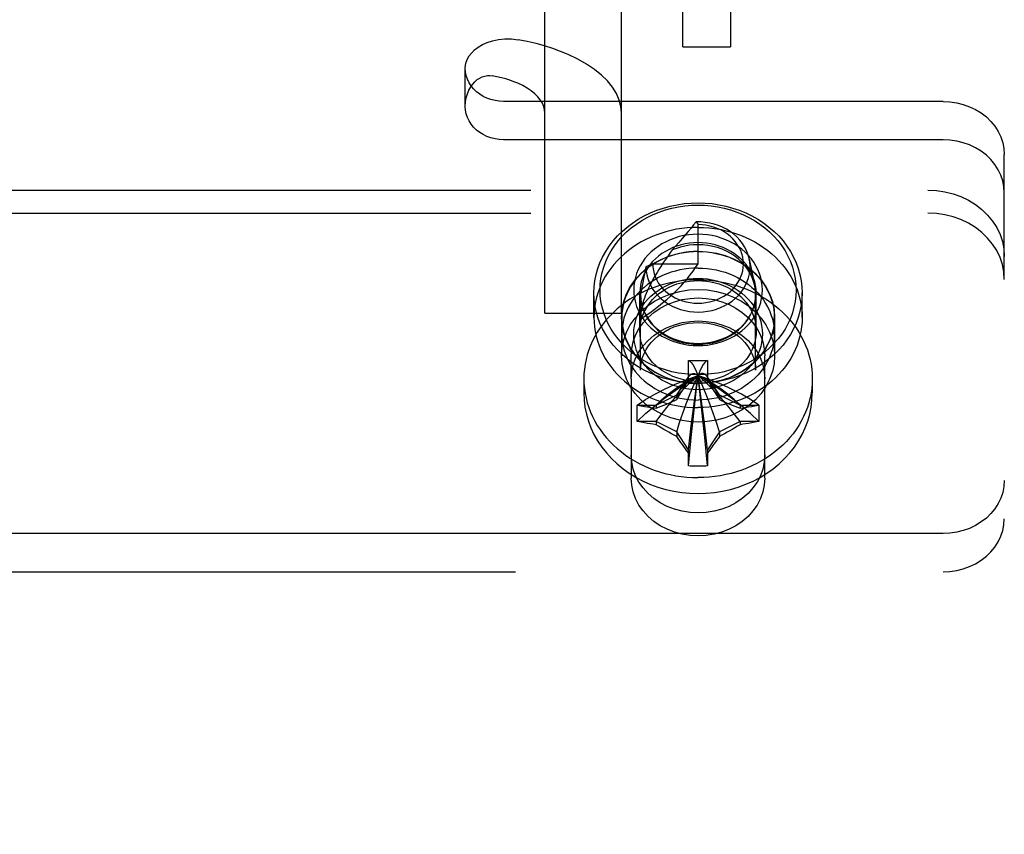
# Model space of a CAD drawing. Header units: inches. Extents: x 0 to 291, y 0 to 188.
# Tile 50 of 113: x 116.06 to 117.66, y 136.25 to 137.58. Entities that reach past the tile are written whole.
import ezdxf

# ---------------------------------------------------------------- set-up
doc = ezdxf.new("R2010")
doc.units = ezdxf.units.IN
doc.header["$LTSCALE"] = 16.018896
doc.header["$MEASUREMENT"] = 0
doc.linetypes.add('HIDDEN', pattern=[0.2, 0.1, -0.1])
doc.layers.add('02___PRT_ALL_AXES', color=7, linetype='CONTINUOUS')
doc.layers.add('DEFAULT_2', color=8, linetype='HIDDEN')

msp = doc.modelspace()

# ---------------------------------------------------------------- linework, layer by layer
at = {"layer": '02___PRT_ALL_AXES', "color": 8, "linetype": 'HIDDEN'}
for p, q in [((116.9937, 137.0928), (116.9937, 137.1328)), ((117.3337, 137.0928), (117.3337, 137.1328)), ((117.0387, 137.0928), (117.0387, 137.0303)), ((117.0392, 137.0658), (117.0392, 137.0928)), ((117.2882, 137.0658), (117.2882, 137.0928)), ((117.2887, 137.0928), (117.2887, 137.0303)), ((117.0547, 136.9928), (117.0547, 137.0303)), ((117.2727, 136.9928), (117.2727, 137.0303)), ((117.0547, 136.9928), (117.0547, 136.8304)), ((117.2727, 136.8304), (117.2727, 136.9928))]:
    msp.add_line(p, q, dxfattribs=at)
for points in [[(117.1637, 137.24), (117.1548, 137.2398), (117.1459, 137.2392), (117.1371, 137.2382), (117.1284, 137.2368), (117.1197, 137.235), (117.1112, 137.2328), (117.1028, 137.2302), (117.0946, 137.2273), (117.0865, 137.2239), (117.0787, 137.2203), (117.0711, 137.2162), (117.0638, 137.2119), (117.0567, 137.2072), (117.05, 137.2022), (117.0435, 137.1969), (117.0374, 137.1913), (117.0316, 137.1854), (117.0262, 137.1793), (117.0211, 137.173), (117.0165, 137.1664), (117.0122, 137.1596), (117.0084, 137.1526), (117.005, 137.1455), (117.002, 137.1383), (116.9995, 137.1309), (116.9974, 137.1234), (116.9958, 137.1158), (116.9946, 137.1082), (116.9939, 137.1005), (116.9937, 137.0928)], [(117.1637, 137.24), (117.1726, 137.2398), (117.1815, 137.2392), (117.1903, 137.2382), (117.1991, 137.2368), (117.2077, 137.235), (117.2162, 137.2328), (117.2246, 137.2302), (117.2329, 137.2273), (117.2409, 137.2239), (117.2487, 137.2203), (117.2563, 137.2162), (117.2636, 137.2119), (117.2707, 137.2072), (117.2775, 137.2022), (117.2839, 137.1969), (117.29, 137.1913), (117.2958, 137.1854), (117.3012, 137.1793), (117.3063, 137.173), (117.3109, 137.1664), (117.3152, 137.1596), (117.319, 137.1526), (117.3224, 137.1455), (117.3254, 137.1383), (117.3279, 137.1309), (117.33, 137.1234), (117.3316, 137.1158), (117.3328, 137.1082), (117.3335, 137.1005), (117.3337, 137.0928)], [(117.0387, 137.0928), (117.0396, 137.1059), (117.0423, 137.1187), (117.0468, 137.1312), (117.053, 137.1431), (117.0608, 137.1543), (117.0701, 137.1646), (117.0808, 137.1738), (117.0927, 137.1819), (117.1056, 137.1886), (117.1194, 137.194), (117.1338, 137.1979), (117.1486, 137.2002), (117.1637, 137.201), (117.1788, 137.2002), (117.1936, 137.1979), (117.208, 137.194), (117.2218, 137.1886), (117.2347, 137.1819), (117.2466, 137.1738), (117.2573, 137.1646), (117.2666, 137.1543), (117.2744, 137.1431), (117.2806, 137.1312), (117.2851, 137.1187), (117.2878, 137.1059), (117.2887, 137.0928)], [(117.1637, 137.2006), (117.1562, 137.2004), (117.1487, 137.1998), (117.1413, 137.1988), (117.1339, 137.1975), (117.1267, 137.1957), (117.1196, 137.1936), (117.1126, 137.1911), (117.1059, 137.1882), (117.0993, 137.185), (117.093, 137.1815), (117.0869, 137.1776), (117.0812, 137.1735), (117.0757, 137.169), (117.0705, 137.1643), (117.0657, 137.1593), (117.0612, 137.154), (117.0572, 137.1485), (117.0535, 137.1429), (117.0502, 137.137), (117.0473, 137.131), (117.0448, 137.1248), (117.0428, 137.1186), (117.0412, 137.1122), (117.0401, 137.1058), (117.0394, 137.0993), (117.0392, 137.0928)], [(117.1637, 137.2006), (117.1712, 137.2004), (117.1787, 137.1998), (117.1862, 137.1988), (117.1935, 137.1975), (117.2007, 137.1957), (117.2079, 137.1936), (117.2148, 137.1911), (117.2216, 137.1882), (117.2281, 137.185), (117.2344, 137.1815), (117.2405, 137.1776), (117.2463, 137.1735), (117.2517, 137.169), (117.2569, 137.1643), (117.2617, 137.1593), (117.2662, 137.154), (117.2703, 137.1485), (117.2739, 137.1429), (117.2772, 137.137), (117.2801, 137.131), (117.2826, 137.1248), (117.2846, 137.1186), (117.2862, 137.1122), (117.2873, 137.1058), (117.288, 137.0993), (117.2882, 137.0928)], [(117.1637, 137.1736), (117.1562, 137.1734), (117.1487, 137.1728), (117.1413, 137.1718), (117.1339, 137.1705), (117.1267, 137.1687), (117.1196, 137.1666), (117.1126, 137.1641), (117.1059, 137.1612), (117.0993, 137.158), (117.093, 137.1545), (117.0869, 137.1506), (117.0812, 137.1465), (117.0757, 137.142), (117.0705, 137.1373), (117.0657, 137.1323), (117.0612, 137.127), (117.0572, 137.1215), (117.0535, 137.1159), (117.0502, 137.11), (117.0473, 137.104), (117.0448, 137.0978), (117.0428, 137.0916), (117.0412, 137.0852), (117.0401, 137.0788), (117.0394, 137.0723), (117.0392, 137.0658)], [(117.1637, 137.1736), (117.1712, 137.1734), (117.1787, 137.1728), (117.1862, 137.1718), (117.1935, 137.1705), (117.2007, 137.1687), (117.2079, 137.1666), (117.2148, 137.1641), (117.2216, 137.1612), (117.2281, 137.158), (117.2344, 137.1545), (117.2405, 137.1506), (117.2463, 137.1465), (117.2517, 137.142), (117.2569, 137.1373), (117.2617, 137.1323), (117.2662, 137.127), (117.2703, 137.1215), (117.2739, 137.1159), (117.2772, 137.11), (117.2801, 137.104), (117.2826, 137.0978), (117.2846, 137.0916), (117.2862, 137.0852), (117.2873, 137.0788), (117.288, 137.0723), (117.2882, 137.0658)], [(117.0387, 137.0303), (117.0396, 137.0434), (117.0423, 137.0562), (117.0468, 137.0687), (117.053, 137.0806), (117.0608, 137.0918), (117.0701, 137.1021), (117.0808, 137.1113), (117.0927, 137.1194), (117.1056, 137.1261), (117.1194, 137.1315), (117.1338, 137.1354), (117.1486, 137.1377), (117.1637, 137.1385), (117.1788, 137.1377), (117.1936, 137.1354), (117.208, 137.1315), (117.2218, 137.1261), (117.2347, 137.1194), (117.2466, 137.1113), (117.2573, 137.1021), (117.2666, 137.0918), (117.2744, 137.0806), (117.2806, 137.0687), (117.2851, 137.0562), (117.2878, 137.0434), (117.2887, 137.0303)], [(117.0547, 137.0303), (117.0555, 137.0417), (117.0579, 137.0529), (117.0618, 137.0637), (117.0672, 137.0741), (117.074, 137.0839), (117.0821, 137.0929), (117.0914, 137.1009), (117.1018, 137.108), (117.1131, 137.1138), (117.1251, 137.1185), (117.1376, 137.1219), (117.1506, 137.124), (117.1637, 137.1247), (117.1768, 137.124), (117.1898, 137.1219), (117.2024, 137.1185), (117.2144, 137.1138), (117.2256, 137.108), (117.236, 137.1009), (117.2453, 137.0929), (117.2534, 137.0839), (117.2602, 137.0741), (117.2656, 137.0637), (117.2695, 137.0529), (117.2719, 137.0417), (117.2727, 137.0303)], [(116.9937, 137.0928), (116.9939, 137.0851), (116.9946, 137.0774), (116.9958, 137.0697), (116.9974, 137.0622), (116.9995, 137.0547), (117.002, 137.0473), (117.005, 137.04), (117.0084, 137.0329), (117.0122, 137.0259), (117.0165, 137.0192), (117.0211, 137.0126), (117.0262, 137.0062), (117.0316, 137.0001), (117.0374, 136.9943), (117.0435, 136.9887), (117.05, 136.9834), (117.0567, 136.9784), (117.0638, 136.9737), (117.0711, 136.9693), (117.0787, 136.9653), (117.0865, 136.9616), (117.0946, 136.9583), (117.1028, 136.9553), (117.1112, 136.9527), (117.1197, 136.9506), (117.1284, 136.9488), (117.1371, 136.9474), (117.1459, 136.9464), (117.1548, 136.9457), (117.1637, 136.9455)], [(117.2887, 137.0928), (117.2878, 137.0796), (117.2851, 137.0669), (117.2806, 137.0544), (117.2744, 137.0425), (117.2666, 137.0313), (117.2573, 137.021), (117.2466, 137.0117), (117.2347, 137.0037), (117.2218, 136.9969), (117.208, 136.9915), (117.1936, 136.9877), (117.1788, 136.9853), (117.1637, 136.9845), (117.1486, 136.9853), (117.1338, 136.9877), (117.1194, 136.9915), (117.1056, 136.9969), (117.0927, 137.0037), (117.0808, 137.0117), (117.0701, 137.021), (117.0608, 137.0313), (117.053, 137.0425), (117.0468, 137.0544), (117.0423, 137.0669), (117.0396, 137.0796), (117.0387, 137.0928)], [(117.0392, 137.0928), (117.0394, 137.0863), (117.0401, 137.0798), (117.0412, 137.0733), (117.0428, 137.067), (117.0448, 137.0607), (117.0473, 137.0545), (117.0502, 137.0485), (117.0535, 137.0427), (117.0572, 137.037), (117.0612, 137.0315), (117.0657, 137.0263), (117.0705, 137.0213), (117.0757, 137.0165), (117.0812, 137.0121), (117.0869, 137.0079), (117.093, 137.004), (117.0993, 137.0005), (117.1059, 136.9973), (117.1126, 136.9944), (117.1196, 136.992), (117.1267, 136.9898), (117.1339, 136.9881), (117.1413, 136.9867), (117.1487, 136.9857), (117.1562, 136.9851), (117.1637, 136.9849)], [(117.2882, 137.0928), (117.288, 137.0863), (117.2873, 137.0798), (117.2862, 137.0733), (117.2846, 137.067), (117.2826, 137.0607), (117.2801, 137.0545), (117.2772, 137.0485), (117.2739, 137.0427), (117.2703, 137.037), (117.2662, 137.0315), (117.2617, 137.0263), (117.2569, 137.0213), (117.2517, 137.0165), (117.2463, 137.0121), (117.2405, 137.0079), (117.2344, 137.004), (117.2281, 137.0005), (117.2216, 136.9973), (117.2148, 136.9944), (117.2079, 136.992), (117.2007, 136.9898), (117.1935, 136.9881), (117.1862, 136.9867), (117.1787, 136.9857), (117.1712, 136.9851), (117.1637, 136.9849)], [(117.3337, 137.0928), (117.3335, 137.0851), (117.3328, 137.0774), (117.3316, 137.0697), (117.33, 137.0622), (117.3279, 137.0547), (117.3254, 137.0473), (117.3224, 137.04), (117.319, 137.0329), (117.3152, 137.0259), (117.3109, 137.0192), (117.3063, 137.0126), (117.3012, 137.0062), (117.2958, 137.0001), (117.29, 136.9943), (117.2839, 136.9887), (117.2775, 136.9834), (117.2707, 136.9784), (117.2636, 136.9737), (117.2563, 136.9693), (117.2487, 136.9653), (117.2409, 136.9616), (117.2329, 136.9583), (117.2246, 136.9553), (117.2162, 136.9527), (117.2077, 136.9506), (117.1991, 136.9488), (117.1903, 136.9474), (117.1815, 136.9464), (117.1726, 136.9457), (117.1637, 136.9455)], [(117.0547, 136.9928), (117.0555, 137.0042), (117.0579, 137.0154), (117.0618, 137.0262), (117.0672, 137.0366), (117.074, 137.0464), (117.0821, 137.0554), (117.0914, 137.0634), (117.1018, 137.0705), (117.1131, 137.0763), (117.1251, 137.081), (117.1376, 137.0844), (117.1506, 137.0865), (117.1637, 137.0872), (117.1768, 137.0865), (117.1898, 137.0844), (117.2024, 137.081), (117.2144, 137.0763), (117.2256, 137.0705), (117.236, 137.0634), (117.2453, 137.0554), (117.2534, 137.0464), (117.2602, 137.0366), (117.2656, 137.0262), (117.2695, 137.0154), (117.2719, 137.0042), (117.2727, 136.9928)], [(117.0392, 137.0658), (117.0394, 137.0593), (117.0401, 137.0528), (117.0412, 137.0463), (117.0428, 137.04), (117.0448, 137.0337), (117.0473, 137.0275), (117.0502, 137.0215), (117.0535, 137.0157), (117.0572, 137.01), (117.0612, 137.0045), (117.0657, 136.9993), (117.0705, 136.9943), (117.0757, 136.9895), (117.0812, 136.9851), (117.0869, 136.9809), (117.093, 136.977), (117.0993, 136.9735), (117.1059, 136.9703), (117.1126, 136.9674), (117.1196, 136.965), (117.1267, 136.9628), (117.1339, 136.9611), (117.1413, 136.9597), (117.1487, 136.9587), (117.1562, 136.9581), (117.1637, 136.9579)], [(117.2882, 137.0658), (117.288, 137.0593), (117.2873, 137.0528), (117.2862, 137.0463), (117.2846, 137.04), (117.2826, 137.0337), (117.2801, 137.0275), (117.2772, 137.0215), (117.2739, 137.0157), (117.2703, 137.01), (117.2662, 137.0045), (117.2617, 136.9993), (117.2569, 136.9943), (117.2517, 136.9895), (117.2463, 136.9851), (117.2405, 136.9809), (117.2344, 136.977), (117.2281, 136.9735), (117.2216, 136.9703), (117.2148, 136.9674), (117.2079, 136.965), (117.2007, 136.9628), (117.1935, 136.9611), (117.1862, 136.9597), (117.1787, 136.9587), (117.1712, 136.9581), (117.1637, 136.9579)], [(117.2887, 137.0303), (117.2878, 137.0171), (117.2851, 137.0044), (117.2806, 136.9919), (117.2744, 136.98), (117.2666, 136.9688), (117.2573, 136.9585), (117.2466, 136.9492), (117.2347, 136.9412), (117.2218, 136.9344), (117.208, 136.929), (117.1936, 136.9252), (117.1788, 136.9228), (117.1637, 136.922), (117.1486, 136.9228), (117.1338, 136.9252), (117.1194, 136.929), (117.1056, 136.9344), (117.0927, 136.9412), (117.0808, 136.9492), (117.0701, 136.9585), (117.0608, 136.9688), (117.053, 136.98), (117.0468, 136.9919), (117.0423, 137.0044), (117.0396, 137.0171), (117.0387, 137.0303)], [(117.2727, 136.8679), (117.2719, 136.8564), (117.2695, 136.8453), (117.2656, 136.8344), (117.2602, 136.824), (117.2534, 136.8143), (117.2453, 136.8053), (117.236, 136.7972), (117.2256, 136.7902), (117.2144, 136.7843), (117.2024, 136.7796), (117.1898, 136.7762), (117.1768, 136.7742), (117.1637, 136.7735), (117.1506, 136.7742), (117.1376, 136.7762), (117.1251, 136.7796), (117.1131, 136.7843), (117.1018, 136.7902), (117.0914, 136.7972), (117.0821, 136.8053), (117.074, 136.8143), (117.0672, 136.824), (117.0618, 136.8344), (117.0579, 136.8453), (117.0555, 136.8564), (117.0547, 136.8679)], [(117.2727, 136.8304), (117.2719, 136.8189), (117.2695, 136.8078), (117.2656, 136.7969), (117.2602, 136.7865), (117.2534, 136.7768), (117.2453, 136.7678), (117.236, 136.7597), (117.2256, 136.7527), (117.2144, 136.7468), (117.2024, 136.7421), (117.1898, 136.7387), (117.1768, 136.7367), (117.1637, 136.736), (117.1506, 136.7367), (117.1376, 136.7387), (117.1251, 136.7421), (117.1131, 136.7468), (117.1018, 136.7527), (117.0914, 136.7597), (117.0821, 136.7678), (117.074, 136.7768), (117.0672, 136.7865), (117.0618, 136.7969), (117.0579, 136.8078), (117.0555, 136.8189), (117.0547, 136.8304)]]:
    msp.add_lwpolyline(points, dxfattribs=at)
at = {"layer": 'DEFAULT_2', "color": 8, "linetype": 'HIDDEN'}
for p, q in [((117.1387, 137.5348), (117.1387, 138.6268)), ((117.2167, 138.6268), (117.2167, 137.5348)), ((116.9137, 137.0997), (116.9137, 138.4158)), ((117.0387, 137.0997), (117.0387, 138.4158)), ((117.1387, 137.5348), (117.2167, 137.5348)), ((116.7837, 137.4373), (116.7837, 137.4998)), ((117.5637, 137.4457), (116.8462, 137.4457)), ((117.5637, 137.3832), (116.8462, 137.3832)), ((117.6637, 137.1551), (117.6637, 137.3591)), ((115.2887, 137.3009), (117.5387, 137.3009)), ((115.2887, 137.2634), (117.5387, 137.2634)), ((117.1605, 137.2488), (117.1637, 137.2444)), ((117.1637, 137.1803), (117.1637, 137.2444)), ((117.2474, 137.188), (117.2563, 137.1444)), ((117.0787, 137.1753), (117.0697, 137.1303)), ((117.0897, 137.1803), (117.0787, 137.1753)), ((117.0897, 137.1803), (117.1637, 137.1803)), ((117.6637, 134.578), (117.6637, 137.1551)), ((117.0687, 137.0708), (117.0687, 137.1328)), ((117.0697, 137.0069), (117.0697, 137.1303)), ((117.2577, 137.0069), (117.2577, 137.1303)), ((117.2587, 137.0708), (117.2587, 137.1328)), ((116.9137, 137.0997), (117.0387, 137.0997)), ((117.1482, 137.0212), (117.1482, 137.0223)), ((117.1482, 137.0223), (117.1792, 137.0223)), ((117.1482, 136.9904), (117.1482, 137.0212)), ((117.1792, 137.0223), (117.1792, 137.0212)), ((117.1792, 137.0212), (117.1792, 136.9904)), ((116.9772, 136.9928), (116.9772, 136.9695)), ((117.1288, 136.9663), (117.1487, 136.9962)), ((117.1482, 136.9954), (117.1487, 136.9962)), ((117.1613, 136.9969), (117.1637, 136.9981)), ((117.1625, 136.9975), (117.1637, 136.9981)), ((117.1661, 136.9969), (117.1637, 136.9981)), ((117.1986, 136.9663), (117.1787, 136.9962)), ((117.1792, 136.9954), (117.1787, 136.9962)), ((117.3502, 136.9928), (117.3502, 136.9695)), ((117.0952, 136.9495), (117.1288, 136.9663)), ((117.1288, 136.9663), (117.13, 136.9681)), ((117.1288, 136.9663), (117.1288, 136.9588)), ((117.1986, 136.9663), (117.1974, 136.9681)), ((117.1986, 136.9663), (117.1986, 136.9588)), ((117.1986, 136.9663), (117.2322, 136.9495)), ((117.0644, 136.9497), (117.0654, 136.9495)), ((117.0654, 136.9495), (117.0952, 136.9495)), ((117.0952, 136.9495), (117.0952, 136.9445)), ((117.2322, 136.9495), (117.2322, 136.9445)), ((117.2322, 136.9495), (117.262, 136.9495)), ((117.262, 136.9495), (117.263, 136.9497)), ((117.0654, 136.9227), (117.0644, 136.9229)), ((117.0952, 136.9227), (117.0654, 136.9227)), ((117.0952, 136.9227), (117.0952, 136.9176)), ((117.1288, 136.9059), (117.0952, 136.9227)), ((117.2322, 136.9227), (117.1986, 136.9059)), ((117.2322, 136.9227), (117.2322, 136.9176)), ((117.262, 136.9227), (117.2322, 136.9227)), ((117.263, 136.9229), (117.262, 136.9227)), ((117.1288, 136.9059), (117.1288, 136.8984)), ((117.1482, 136.8768), (117.1288, 136.9059)), ((117.1986, 136.9059), (117.1792, 136.8768)), ((117.1986, 136.9059), (117.1986, 136.8984)), ((117.1482, 136.851), (117.1482, 136.8768)), ((117.1792, 136.8768), (117.1792, 136.851)), ((117.1482, 136.8503), (117.1482, 136.851)), ((117.1792, 136.851), (117.1792, 136.8503)), ((117.5637, 136.7399), (115.2637, 136.7399)), ((115.2637, 136.6774), (117.5637, 136.6774))]:
    msp.add_line(p, q, dxfattribs=at)
for points in [[(116.7837, 137.4998), (116.7841, 137.5049), (116.7853, 137.51), (116.7873, 137.5152), (116.7903, 137.5203), (116.7942, 137.5253), (116.799, 137.5301), (116.8049, 137.5345), (116.8117, 137.5386), (116.8195, 137.5421), (116.8282, 137.5449), (116.8379, 137.5469), (116.8482, 137.5479), (116.859, 137.5477), (116.8702, 137.5464)], [(116.9517, 137.5223), (116.9394, 137.5274), (116.9266, 137.532), (116.9132, 137.5363), (116.8993, 137.5401), (116.8849, 137.5434), (116.8702, 137.5464)], [(117.0387, 137.4264), (117.0378, 137.4373), (117.035, 137.448), (117.0304, 137.4586), (117.0241, 137.469), (117.0159, 137.4791), (117.0062, 137.4888), (116.9947, 137.498), (116.9818, 137.5067), (116.9675, 137.5148), (116.9517, 137.5223)], [(116.8462, 137.4457), (116.8392, 137.446), (116.8323, 137.447), (116.8256, 137.4487), (116.8191, 137.451), (116.8129, 137.454), (116.8072, 137.4575), (116.802, 137.4615), (116.7973, 137.4661), (116.7933, 137.471), (116.7899, 137.4763), (116.7872, 137.4819), (116.7853, 137.4878), (116.7841, 137.4937), (116.7837, 137.4998)], [(116.7837, 137.4373), (116.7842, 137.4448), (116.7854, 137.4518), (116.7872, 137.4582), (116.7896, 137.4641), (116.7925, 137.4693), (116.7958, 137.474), (116.7994, 137.4779), (116.8033, 137.4813), (116.8073, 137.4839), (116.8114, 137.4859), (116.8156, 137.4872), (116.8197, 137.4879), (116.8238, 137.488), (116.8278, 137.4876)], [(116.8694, 137.4753), (116.8631, 137.4779), (116.8566, 137.4803), (116.8497, 137.4824), (116.8426, 137.4844), (116.8353, 137.4861), (116.8278, 137.4876)], [(116.9137, 137.4264), (116.9132, 137.432), (116.9118, 137.4374), (116.9095, 137.4428), (116.9062, 137.4481), (116.9021, 137.4533), (116.8971, 137.4582), (116.8913, 137.4629), (116.8847, 137.4674), (116.8774, 137.4715), (116.8694, 137.4753)], [(117.5637, 137.4457), (117.575, 137.4451), (117.586, 137.4435), (117.5967, 137.4408), (117.6071, 137.4371), (117.6169, 137.4324), (117.6261, 137.4268), (117.6344, 137.4203), (117.6419, 137.4131), (117.6484, 137.4051), (117.6538, 137.3966), (117.6581, 137.3877), (117.6612, 137.3783), (117.6631, 137.3688), (117.6637, 137.3591)], [(116.8462, 137.3832), (116.8392, 137.3835), (116.8323, 137.3845), (116.8256, 137.3862), (116.8191, 137.3885), (116.8129, 137.3915), (116.8072, 137.395), (116.802, 137.399), (116.7973, 137.4036), (116.7933, 137.4085), (116.7899, 137.4138), (116.7872, 137.4194), (116.7853, 137.4253), (116.7841, 137.4312), (116.7837, 137.4373)], [(117.6637, 137.2966), (117.6631, 137.3063), (117.6612, 137.3158), (117.6581, 137.3252), (117.6538, 137.3341), (117.6484, 137.3426), (117.6419, 137.3506), (117.6344, 137.3578), (117.6261, 137.3643), (117.6169, 137.3699), (117.6071, 137.3746), (117.5967, 137.3783), (117.586, 137.381), (117.575, 137.3826), (117.5637, 137.3832)], [(117.5387, 137.3009), (117.5528, 137.3002), (117.5665, 137.2982), (117.58, 137.2948), (117.5929, 137.2902), (117.6052, 137.2843), (117.6166, 137.2773), (117.6271, 137.2692), (117.6364, 137.2601), (117.6445, 137.2502), (117.6513, 137.2396), (117.6567, 137.2284), (117.6606, 137.2167), (117.6629, 137.2048), (117.6637, 137.1926)], [(116.9937, 137.1328), (116.9941, 137.1428), (116.9953, 137.1529), (116.9973, 137.1628), (117, 137.1726), (117.0036, 137.1822), (117.0078, 137.1915), (117.0129, 137.2006), (117.0186, 137.2094), (117.025, 137.2178), (117.032, 137.2259), (117.0397, 137.2334), (117.0479, 137.2405), (117.0567, 137.2471), (117.066, 137.2532), (117.0757, 137.2587), (117.0859, 137.2637), (117.0964, 137.268), (117.1072, 137.2716), (117.1183, 137.2746), (117.1296, 137.277), (117.1409, 137.2787), (117.1523, 137.2797), (117.1637, 137.28)], [(117.1637, 136.9992), (117.153, 136.9995), (117.1423, 137.0005), (117.1316, 137.002), (117.121, 137.0042), (117.1106, 137.0071), (117.1004, 137.0105), (117.0905, 137.0146), (117.0809, 137.0192), (117.0717, 137.0244), (117.063, 137.0301), (117.0547, 137.0363), (117.047, 137.043), (117.0398, 137.0502), (117.0331, 137.0577), (117.0271, 137.0656), (117.0217, 137.0739), (117.017, 137.0824), (117.013, 137.0913), (117.0097, 137.1003), (117.0071, 137.1095), (117.0052, 137.1189), (117.0041, 137.1283), (117.0037, 137.1378), (117.0041, 137.1472), (117.0052, 137.1567), (117.0071, 137.166), (117.0097, 137.1752), (117.013, 137.1843), (117.017, 137.1931), (117.0217, 137.2016), (117.0271, 137.2099), (117.0331, 137.2178), (117.0397, 137.2254), (117.047, 137.2325), (117.0547, 137.2392), (117.063, 137.2454), (117.0717, 137.2511), (117.0809, 137.2563), (117.0905, 137.261), (117.1004, 137.265), (117.1106, 137.2685), (117.121, 137.2713), (117.1316, 137.2735), (117.1423, 137.2751), (117.153, 137.276), (117.1637, 137.2763)], [(117.1637, 137.28), (117.1751, 137.2797), (117.1865, 137.2787), (117.1979, 137.277), (117.2091, 137.2746), (117.2202, 137.2716), (117.231, 137.268), (117.2415, 137.2637), (117.2517, 137.2587), (117.2614, 137.2532), (117.2707, 137.2472), (117.2795, 137.2405), (117.2878, 137.2334), (117.2954, 137.2259), (117.3025, 137.2178), (117.3089, 137.2094), (117.3146, 137.2006), (117.3196, 137.1915), (117.3238, 137.1822), (117.3274, 137.1726), (117.3301, 137.1628), (117.3321, 137.1529), (117.3333, 137.1428), (117.3337, 137.1328)], [(117.1637, 137.2763), (117.1745, 137.276), (117.1852, 137.2751), (117.1959, 137.2735), (117.2064, 137.2713), (117.2169, 137.2685), (117.227, 137.265), (117.237, 137.261), (117.2465, 137.2563), (117.2557, 137.2511), (117.2644, 137.2454), (117.2727, 137.2392), (117.2805, 137.2325), (117.2877, 137.2254), (117.2943, 137.2178), (117.3003, 137.2099), (117.3057, 137.2017), (117.3104, 137.1931), (117.3144, 137.1843), (117.3177, 137.1752), (117.3203, 137.166), (117.3222, 137.1567), (117.3233, 137.1472), (117.3237, 137.1378), (117.3233, 137.1283), (117.3222, 137.1189), (117.3203, 137.1095), (117.3177, 137.1003), (117.3144, 137.0913), (117.3104, 137.0825), (117.3057, 137.0739), (117.3003, 137.0656), (117.2943, 137.0577), (117.2877, 137.0502), (117.2805, 137.043), (117.2727, 137.0363), (117.2644, 137.0301), (117.2557, 137.0244), (117.2465, 137.0192), (117.237, 137.0146), (117.227, 137.0105), (117.2169, 137.0071), (117.2064, 137.0042), (117.1959, 137.002), (117.1852, 137.0005), (117.1745, 136.9995), (117.1637, 136.9992)], [(117.1605, 137.2488), (117.1565, 137.2439), (117.1523, 137.2387), (117.1476, 137.2332)], [(117.2474, 137.188), (117.247, 137.1899), (117.2452, 137.1962), (117.2428, 137.2023), (117.2397, 137.2082), (117.2361, 137.2139), (117.2319, 137.2192), (117.2272, 137.2243), (117.222, 137.2289), (117.2163, 137.2331), (117.2102, 137.2369), (117.2038, 137.2402), (117.197, 137.243), (117.19, 137.2453), (117.1828, 137.247), (117.1754, 137.2482), (117.168, 137.2488), (117.1605, 137.2488)], [(117.6637, 137.1551), (117.6629, 137.1673), (117.6606, 137.1792), (117.6567, 137.1909), (117.6513, 137.2021), (117.6445, 137.2127), (117.6364, 137.2226), (117.6271, 137.2317), (117.6166, 137.2398), (117.6052, 137.2468), (117.5929, 137.2527), (117.58, 137.2573), (117.5665, 137.2607), (117.5528, 137.2627), (117.5387, 137.2634)], [(117.0897, 137.1803), (117.09, 137.1748), (117.0908, 137.1694), (117.0922, 137.164), (117.0941, 137.1586), (117.0965, 137.1535), (117.0994, 137.1485), (117.1029, 137.1438), (117.1068, 137.1393), (117.1112, 137.1352), (117.1159, 137.1314), (117.121, 137.1279), (117.1264, 137.1249), (117.1322, 137.1223), (117.1381, 137.1201), (117.1443, 137.1184), (117.1506, 137.1172), (117.157, 137.1164), (117.1634, 137.1162), (117.1699, 137.1164), (117.1763, 137.1171), (117.1826, 137.1183), (117.1888, 137.12), (117.1948, 137.1221), (117.2005, 137.1247), (117.206, 137.1277), (117.2111, 137.1311), (117.2159, 137.1348), (117.2203, 137.1389), (117.2242, 137.1434), (117.2277, 137.1481), (117.2307, 137.1531), (117.2332, 137.1582), (117.2351, 137.1635), (117.2366, 137.169), (117.2374, 137.1746), (117.2377, 137.1801), (117.2374, 137.1857), (117.2366, 137.1913), (117.2352, 137.1968), (117.2333, 137.2021), (117.2308, 137.2073), (117.2278, 137.2122), (117.2244, 137.217), (117.2205, 137.2214), (117.2161, 137.2255), (117.2113, 137.2293), (117.2062, 137.2327), (117.2008, 137.2357), (117.195, 137.2383), (117.1891, 137.2405), (117.1829, 137.2422), (117.1766, 137.2434), (117.1702, 137.2441), (117.1637, 137.2444)], [(117.1476, 137.2332), (117.1376, 137.2216), (117.1323, 137.2155), (117.127, 137.2094), (117.1217, 137.2031)], [(117.1637, 137.2287), (117.156, 137.2285), (117.1484, 137.2277), (117.1407, 137.2265), (117.1331, 137.2248), (117.1257, 137.2225), (117.1184, 137.2198), (117.1114, 137.2166), (117.1047, 137.213), (117.0984, 137.2089), (117.0924, 137.2045), (117.0868, 137.1997), (117.0817, 137.1946), (117.077, 137.1891), (117.0728, 137.1833), (117.0692, 137.1773), (117.066, 137.1711), (117.0634, 137.1646), (117.0614, 137.158), (117.0599, 137.1513), (117.059, 137.1446), (117.0587, 137.1378), (117.059, 137.131), (117.0599, 137.1242), (117.0614, 137.1175), (117.0634, 137.1109), (117.066, 137.1045), (117.0692, 137.0982), (117.0728, 137.0922), (117.077, 137.0864), (117.0817, 137.081), (117.0868, 137.0758), (117.0924, 137.071), (117.0984, 137.0666), (117.1047, 137.0625), (117.1114, 137.0589), (117.1184, 137.0557), (117.1257, 137.053), (117.1332, 137.0508), (117.1407, 137.049), (117.1484, 137.0478), (117.156, 137.0471), (117.1637, 137.0468)], [(117.1637, 137.0468), (117.1714, 137.0471), (117.179, 137.0478), (117.1867, 137.049), (117.1943, 137.0508), (117.2017, 137.053), (117.209, 137.0557), (117.216, 137.0589), (117.2227, 137.0625), (117.2291, 137.0666), (117.235, 137.071), (117.2406, 137.0758), (117.2457, 137.081), (117.2504, 137.0864), (117.2546, 137.0922), (117.2583, 137.0982), (117.2614, 137.1045), (117.264, 137.1109), (117.2661, 137.1175), (117.2675, 137.1242), (117.2684, 137.131), (117.2687, 137.1378), (117.2684, 137.1446), (117.2675, 137.1513), (117.2661, 137.158), (117.264, 137.1646), (117.2614, 137.1711), (117.2583, 137.1773), (117.2546, 137.1833), (117.2504, 137.1891), (117.2457, 137.1946), (117.2406, 137.1997), (117.235, 137.2045), (117.229, 137.209), (117.2227, 137.213), (117.216, 137.2166), (117.209, 137.2198), (117.2017, 137.2225), (117.1943, 137.2248), (117.1867, 137.2265), (117.179, 137.2277), (117.1714, 137.2285), (117.1637, 137.2287)], [(117.1637, 137.215), (117.1568, 137.2148), (117.1498, 137.2142), (117.1429, 137.213), (117.1361, 137.2115), (117.1293, 137.2095), (117.1227, 137.207), (117.1164, 137.2041), (117.1103, 137.2008), (117.1046, 137.1972), (117.0992, 137.1932), (117.0942, 137.1888), (117.0895, 137.1842), (117.0853, 137.1792), (117.0815, 137.174), (117.0782, 137.1685), (117.0753, 137.1629), (117.0729, 137.1571), (117.0711, 137.1511), (117.0698, 137.145), (117.069, 137.1389), (117.0687, 137.1328)], [(117.1217, 137.2031), (117.1177, 137.1976), (117.1138, 137.1921), (117.11, 137.1867), (117.1064, 137.1815), (117.103, 137.1763), (117.0997, 137.1712), (117.0967, 137.1662), (117.0938, 137.1614), (117.0912, 137.1568), (117.0887, 137.1523), (117.0864, 137.148), (117.0843, 137.1437), (117.0824, 137.1396), (117.0806, 137.1357), (117.079, 137.1318), (117.0775, 137.1279), (117.0762, 137.1241), (117.0749, 137.1203), (117.0738, 137.1165), (117.0727, 137.1127), (117.0718, 137.1088), (117.0711, 137.105), (117.0705, 137.1012), (117.0701, 137.0975), (117.0698, 137.0938), (117.0697, 137.0903)], [(117.1637, 137.2117), (117.1565, 137.2114), (117.1494, 137.2107), (117.1423, 137.2095), (117.1353, 137.2079), (117.1284, 137.2057), (117.1217, 137.2031)], [(117.2587, 137.1328), (117.2584, 137.1389), (117.2576, 137.1451), (117.2563, 137.1511), (117.2545, 137.1571), (117.2521, 137.1629), (117.2493, 137.1685), (117.2459, 137.174), (117.2421, 137.1792), (117.2379, 137.1842), (117.2333, 137.1888), (117.2282, 137.1932), (117.2228, 137.1972), (117.2171, 137.2008), (117.211, 137.2041), (117.2047, 137.207), (117.1981, 137.2095), (117.1914, 137.2115), (117.1845, 137.213), (117.1776, 137.2142), (117.1706, 137.2148), (117.1637, 137.215)], [(117.2563, 137.1444), (117.2545, 137.1514), (117.252, 137.1582), (117.2488, 137.1648), (117.245, 137.1711), (117.2406, 137.1771), (117.2356, 137.1827), (117.23, 137.188), (117.2239, 137.1928), (117.2174, 137.1971), (117.2104, 137.2009), (117.2031, 137.2042), (117.1955, 137.2069), (117.1877, 137.209), (117.1798, 137.2105), (117.1717, 137.2114), (117.1637, 137.2117)], [(117.0787, 137.1753), (117.079, 137.169), (117.08, 137.1627), (117.0816, 137.1564), (117.0838, 137.1503), (117.0866, 137.1443), (117.0901, 137.1385), (117.0941, 137.1331), (117.0987, 137.1279), (117.1037, 137.1231), (117.1093, 137.1188), (117.1152, 137.1148), (117.1215, 137.1114), (117.1282, 137.1084), (117.1351, 137.106), (117.1423, 137.1041), (117.1496, 137.1027), (117.157, 137.1019), (117.1645, 137.1017), (117.172, 137.102), (117.1794, 137.1029), (117.1866, 137.1044), (117.1938, 137.1064), (117.2006, 137.109), (117.2072, 137.1121), (117.2135, 137.1156), (117.2193, 137.1196), (117.2248, 137.1241), (117.2297, 137.1289), (117.2342, 137.1342), (117.2381, 137.1397), (117.2414, 137.1455), (117.2441, 137.1515), (117.2463, 137.1577), (117.2477, 137.1641), (117.2485, 137.1705), (117.2487, 137.177), (117.2482, 137.1835), (117.2474, 137.188)], [(117.0697, 137.0903), (117.0774, 137.0954), (117.0849, 137.1005), (117.0921, 137.1058), (117.0992, 137.1111), (117.1059, 137.1165), (117.1125, 137.122), (117.1187, 137.1275), (117.1248, 137.1332), (117.1306, 137.1389), (117.1361, 137.1446), (117.1413, 137.1504), (117.1463, 137.1563), (117.1511, 137.1622), (117.1556, 137.1682), (117.1598, 137.1742), (117.1637, 137.1803)], [(117.1637, 137.1543), (117.1545, 137.1541), (117.1454, 137.1535), (117.1363, 137.1525), (117.1273, 137.1512), (117.1184, 137.1494), (117.1096, 137.1473), (117.1009, 137.1448), (117.0923, 137.142), (117.084, 137.1388), (117.0758, 137.1352), (117.0678, 137.1313), (117.0601, 137.1271), (117.0526, 137.1225), (117.0454, 137.1176), (117.0385, 137.1124), (117.0318, 137.107), (117.0255, 137.1012), (117.0195, 137.0952), (117.0139, 137.089), (117.0086, 137.0825), (117.0037, 137.0758), (116.9992, 137.0689), (116.9951, 137.0618), (116.9914, 137.0546), (116.9881, 137.0472), (116.9852, 137.0397), (116.9828, 137.032), (116.9808, 137.0243), (116.9792, 137.0165), (116.9781, 137.0086), (116.9774, 137.0007), (116.9772, 136.9928)], [(117.1637, 136.9748), (117.156, 136.9751), (117.1484, 136.9758), (117.1407, 136.977), (117.1332, 136.9788), (117.1257, 136.981), (117.1184, 136.9837), (117.1114, 136.9869), (117.1047, 136.9905), (117.0984, 136.9946), (117.0924, 136.999), (117.0868, 137.0038), (117.0817, 137.009), (117.077, 137.0144), (117.0728, 137.0202), (117.0692, 137.0262), (117.066, 137.0325), (117.0634, 137.0389), (117.0614, 137.0455), (117.0599, 137.0522), (117.059, 137.059), (117.0587, 137.0658), (117.059, 137.0726), (117.0599, 137.0793), (117.0614, 137.086), (117.0634, 137.0926), (117.066, 137.0991), (117.0692, 137.1053), (117.0728, 137.1113), (117.077, 137.1171), (117.0817, 137.1226), (117.0868, 137.1277), (117.0924, 137.1325), (117.0984, 137.1369), (117.1047, 137.141), (117.1114, 137.1446), (117.1184, 137.1478), (117.1257, 137.1505), (117.1331, 137.1528), (117.1407, 137.1545), (117.1484, 137.1557), (117.156, 137.1565), (117.1637, 137.1567)], [(117.0687, 137.0708), (117.069, 137.0769), (117.0698, 137.083), (117.0711, 137.0891), (117.0729, 137.0951), (117.0753, 137.1009), (117.0782, 137.1065), (117.0815, 137.112), (117.0853, 137.1172), (117.0895, 137.1222), (117.0942, 137.1268), (117.0992, 137.1312), (117.1046, 137.1352), (117.1103, 137.1388), (117.1164, 137.1421), (117.1227, 137.145), (117.1293, 137.1475), (117.1361, 137.1495), (117.1429, 137.151), (117.1498, 137.1522), (117.1568, 137.1528), (117.1637, 137.153)], [(117.1637, 137.1567), (117.1714, 137.1565), (117.179, 137.1557), (117.1867, 137.1545), (117.1943, 137.1528), (117.2017, 137.1505), (117.209, 137.1478), (117.216, 137.1446), (117.2227, 137.141), (117.229, 137.137), (117.235, 137.1325), (117.2406, 137.1277), (117.2457, 137.1226), (117.2504, 137.1171), (117.2546, 137.1113), (117.2583, 137.1053), (117.2614, 137.0991), (117.264, 137.0926), (117.2661, 137.086), (117.2675, 137.0793), (117.2684, 137.0726), (117.2687, 137.0658), (117.2684, 137.059), (117.2675, 137.0522), (117.2661, 137.0455), (117.264, 137.0389), (117.2614, 137.0325), (117.2583, 137.0262), (117.2546, 137.0202), (117.2504, 137.0144), (117.2457, 137.009), (117.2406, 137.0038), (117.235, 136.999), (117.2291, 136.9946), (117.2227, 136.9905), (117.216, 136.9869), (117.209, 136.9837), (117.2017, 136.981), (117.1943, 136.9788), (117.1867, 136.977), (117.179, 136.9758), (117.1714, 136.9751), (117.1637, 136.9748)], [(117.1637, 137.1543), (117.1729, 137.1541), (117.182, 137.1535), (117.1911, 137.1525), (117.2001, 137.1512), (117.209, 137.1494), (117.2178, 137.1473), (117.2265, 137.1448), (117.2351, 137.142), (117.2434, 137.1388), (117.2516, 137.1352), (117.2596, 137.1313), (117.2673, 137.1271), (117.2748, 137.1225), (117.282, 137.1176), (117.289, 137.1124), (117.2956, 137.107), (117.3019, 137.1012), (117.3079, 137.0952), (117.3135, 137.089), (117.3188, 137.0825), (117.3237, 137.0758), (117.3282, 137.0689), (117.3323, 137.0618), (117.336, 137.0546), (117.3393, 137.0472), (117.3422, 137.0397), (117.3446, 137.032), (117.3466, 137.0243), (117.3482, 137.0165), (117.3493, 137.0086), (117.35, 137.0007), (117.3502, 136.9928)], [(117.1637, 137.153), (117.1706, 137.1528), (117.1776, 137.1522), (117.1845, 137.151), (117.1914, 137.1495), (117.1981, 137.1475), (117.2047, 137.145), (117.211, 137.1421), (117.2171, 137.1388), (117.2228, 137.1352), (117.2282, 137.1312), (117.2333, 137.1268), (117.2379, 137.1222), (117.2421, 137.1172), (117.2459, 137.112), (117.2493, 137.1065), (117.2521, 137.1009), (117.2545, 137.0951), (117.2563, 137.0891), (117.2576, 137.0831), (117.2584, 137.0769), (117.2587, 137.0708)], [(117.2577, 137.1303), (117.2573, 137.1374), (117.2563, 137.1444)], [(117.1637, 136.9855), (117.1523, 136.9859), (117.1409, 136.9869), (117.1296, 136.9885), (117.1183, 136.9909), (117.1072, 136.9939), (117.0964, 136.9976), (117.0859, 137.0019), (117.0757, 137.0068), (117.066, 137.0123), (117.0567, 137.0184), (117.0479, 137.025), (117.0397, 137.0321), (117.032, 137.0397), (117.025, 137.0477), (117.0186, 137.0561), (117.0129, 137.0649), (117.0078, 137.074), (117.0036, 137.0834), (117, 137.093), (116.9973, 137.1027), (116.9953, 137.1127), (116.9941, 137.1227), (116.9937, 137.1328)], [(117.0687, 137.1328), (117.069, 137.1266), (117.0698, 137.1205), (117.0711, 137.1144), (117.0729, 137.1085), (117.0753, 137.1026), (117.0782, 137.097), (117.0815, 137.0915), (117.0853, 137.0863), (117.0895, 137.0814), (117.0942, 137.0767), (117.0992, 137.0724), (117.1046, 137.0684), (117.1103, 137.0647), (117.1164, 137.0614), (117.1227, 137.0585), (117.1293, 137.0561), (117.1361, 137.0541), (117.1429, 137.0525), (117.1499, 137.0514), (117.1568, 137.0507), (117.1637, 137.0505)], [(117.0697, 137.1303), (117.0701, 137.1231), (117.0711, 137.1161), (117.0729, 137.1091), (117.0754, 137.1023), (117.0786, 137.0958), (117.0824, 137.0894), (117.0868, 137.0834), (117.0918, 137.0778), (117.0974, 137.0726), (117.1035, 137.0678), (117.11, 137.0634), (117.117, 137.0596), (117.1243, 137.0564), (117.1319, 137.0537), (117.1397, 137.0516), (117.1477, 137.0501), (117.1557, 137.0492), (117.1637, 137.0489)], [(117.3337, 137.1328), (117.3333, 137.1227), (117.3321, 137.1127), (117.3301, 137.1028), (117.3274, 137.093), (117.3239, 137.0834), (117.3196, 137.074), (117.3146, 137.0649), (117.3089, 137.0561), (117.3025, 137.0477), (117.2954, 137.0397), (117.2878, 137.0321), (117.2795, 137.025), (117.2707, 137.0184), (117.2615, 137.0123), (117.2517, 137.0068), (117.2415, 137.0019), (117.231, 136.9976), (117.2202, 136.9939), (117.2091, 136.9909), (117.1979, 136.9885), (117.1865, 136.9869), (117.1751, 136.9859), (117.1637, 136.9855)], [(117.1637, 137.0505), (117.1706, 137.0507), (117.1776, 137.0514), (117.1845, 137.0525), (117.1914, 137.0541), (117.1981, 137.0561), (117.2047, 137.0585), (117.211, 137.0614), (117.2171, 137.0647), (117.2228, 137.0684), (117.2282, 137.0724), (117.2333, 137.0767), (117.2379, 137.0814), (117.2421, 137.0863), (117.2459, 137.0915), (117.2493, 137.097), (117.2521, 137.1027), (117.2545, 137.1085), (117.2563, 137.1144), (117.2576, 137.1205), (117.2584, 137.1266), (117.2587, 137.1328)], [(117.1637, 137.0489), (117.1717, 137.0492), (117.1798, 137.0501), (117.1877, 137.0516), (117.1955, 137.0537), (117.2031, 137.0564), (117.2104, 137.0596), (117.2174, 137.0634), (117.2239, 137.0678), (117.23, 137.0726), (117.2356, 137.0778), (117.2406, 137.0834), (117.245, 137.0894), (117.2488, 137.0958), (117.252, 137.1023), (117.2545, 137.1091), (117.2563, 137.1161), (117.2573, 137.1231), (117.2577, 137.1303)], [(117.0697, 137.0069), (117.0701, 137.0139), (117.0712, 137.0208), (117.0731, 137.0275), (117.0757, 137.0341), (117.079, 137.0404), (117.0829, 137.0464), (117.0874, 137.052), (117.0924, 137.0573), (117.0979, 137.0622), (117.104, 137.0667), (117.1104, 137.0707), (117.1173, 137.0743), (117.1244, 137.0773), (117.1319, 137.0799), (117.1397, 137.0819), (117.1476, 137.0833), (117.1556, 137.0842), (117.1637, 137.0845)], [(117.1637, 137.0845), (117.1718, 137.0842), (117.1798, 137.0833), (117.1877, 137.0819), (117.1954, 137.0799), (117.2029, 137.0774), (117.2101, 137.0743), (117.217, 137.0707), (117.2235, 137.0667), (117.2295, 137.0622), (117.235, 137.0573), (117.2401, 137.052), (117.2446, 137.0463), (117.2484, 137.0403), (117.2517, 137.0341), (117.2543, 137.0275), (117.2562, 137.0208), (117.2573, 137.0139), (117.2577, 137.0069)], [(117.1637, 136.9885), (117.1568, 136.9887), (117.1499, 136.9894), (117.1429, 136.9905), (117.1361, 136.9921), (117.1293, 136.9941), (117.1227, 136.9965), (117.1164, 136.9994), (117.1103, 137.0027), (117.1046, 137.0064), (117.0992, 137.0104), (117.0942, 137.0147), (117.0895, 137.0194), (117.0853, 137.0243), (117.0815, 137.0295), (117.0782, 137.035), (117.0753, 137.0406), (117.0729, 137.0465), (117.0711, 137.0524), (117.0698, 137.0585), (117.069, 137.0646), (117.0687, 137.0708)], [(117.2587, 137.0708), (117.2584, 137.0646), (117.2576, 137.0585), (117.2563, 137.0524), (117.2545, 137.0465), (117.2521, 137.0407), (117.2493, 137.035), (117.2459, 137.0295), (117.2421, 137.0243), (117.2379, 137.0194), (117.2333, 137.0147), (117.2282, 137.0104), (117.2228, 137.0064), (117.2171, 137.0027), (117.211, 136.9994), (117.2047, 136.9965), (117.1981, 136.9941), (117.1914, 136.9921), (117.1845, 136.9905), (117.1776, 136.9894), (117.1706, 136.9887), (117.1637, 136.9885)], [(117.1482, 137.0223), (117.1504, 137.0214), (117.1527, 137.0193), (117.1552, 137.0159), (117.1578, 137.0113), (117.1607, 137.0053), (117.1637, 136.9981)], [(117.1792, 137.0223), (117.177, 137.0214), (117.1747, 137.0193), (117.1722, 137.0159), (117.1696, 137.0113), (117.1667, 137.0053), (117.1637, 136.9981)], [(116.9772, 136.9928), (116.9774, 136.9848), (116.9781, 136.9769), (116.9792, 136.9691), (116.9808, 136.9613), (116.9828, 136.9535), (116.9852, 136.9459), (116.9881, 136.9384), (116.9914, 136.931), (116.9951, 136.9237), (116.9992, 136.9166), (117.0037, 136.9097), (117.0086, 136.903), (117.0139, 136.8966), (117.0195, 136.8903), (117.0255, 136.8843), (117.0318, 136.8786), (117.0385, 136.8731), (117.0454, 136.8679), (117.0526, 136.863), (117.0601, 136.8585), (117.0678, 136.8542), (117.0758, 136.8503), (117.084, 136.8468), (117.0923, 136.8435), (117.1009, 136.8407), (117.1096, 136.8382), (117.1184, 136.8361), (117.1273, 136.8344), (117.1363, 136.833), (117.1454, 136.832), (117.1545, 136.8314), (117.1637, 136.8313)], [(117.0644, 136.9497), (117.0781, 136.9589), (117.093, 136.9676), (117.109, 136.9759), (117.1261, 136.9837), (117.1443, 136.9911), (117.1637, 136.9981)], [(117.0644, 136.9229), (117.0781, 136.9358), (117.093, 136.9485), (117.109, 136.9611), (117.1261, 136.9736), (117.1443, 136.9859), (117.1637, 136.9981)], [(117.0952, 136.9227), (117.1047, 136.9356), (117.1149, 136.9484), (117.1259, 136.961), (117.1377, 136.9735), (117.1503, 136.9859), (117.1637, 136.9981)], [(117.0952, 136.9495), (117.1047, 136.9587), (117.1149, 136.9675), (117.1259, 136.9758), (117.1377, 136.9837), (117.1503, 136.9911), (117.1613, 136.9969)], [(117.1288, 136.9059), (117.1336, 136.9211), (117.1388, 136.9364), (117.1445, 136.9517), (117.1505, 136.9671), (117.1569, 136.9826), (117.1637, 136.9981)], [(117.13, 136.9681), (117.1336, 136.9732), (117.1388, 136.9795), (117.1445, 136.9851), (117.1505, 136.9901), (117.1569, 136.9944), (117.1625, 136.9975)], [(117.1482, 136.8503), (117.1504, 136.8732), (117.1527, 136.8968), (117.1552, 136.9211), (117.1578, 136.9461), (117.1607, 136.9717), (117.1637, 136.9981)], [(117.1482, 136.8768), (117.1503, 136.896), (117.1527, 136.9157), (117.1552, 136.9357), (117.1578, 136.9561), (117.1607, 136.9769), (117.1637, 136.9981)], [(117.1487, 136.9962), (117.1503, 136.9983), (117.1527, 137.0002), (117.1552, 137.0012), (117.1578, 137.0011), (117.1607, 137.0001), (117.1637, 136.9981)], [(117.1787, 136.9962), (117.1771, 136.9983), (117.1748, 137.0002), (117.1723, 137.0012), (117.1696, 137.0011), (117.1667, 137.0001), (117.1637, 136.9981)], [(117.1792, 136.8503), (117.177, 136.8732), (117.1747, 136.8968), (117.1722, 136.9211), (117.1696, 136.9461), (117.1667, 136.9717), (117.1637, 136.9981)], [(117.1792, 136.8768), (117.1771, 136.896), (117.1748, 136.9157), (117.1723, 136.9357), (117.1696, 136.9561), (117.1667, 136.9769), (117.1637, 136.9981)], [(117.1986, 136.9059), (117.1938, 136.9211), (117.1886, 136.9364), (117.183, 136.9517), (117.177, 136.9671), (117.1705, 136.9826), (117.1637, 136.9981)], [(117.263, 136.9497), (117.2493, 136.9589), (117.2344, 136.9676), (117.2185, 136.9759), (117.2014, 136.9837), (117.1831, 136.9911), (117.1637, 136.9981)], [(117.263, 136.9229), (117.2493, 136.9358), (117.2344, 136.9485), (117.2185, 136.9611), (117.2014, 136.9736), (117.1831, 136.9859), (117.1637, 136.9981)], [(117.2322, 136.9227), (117.2228, 136.9356), (117.2125, 136.9484), (117.2015, 136.961), (117.1897, 136.9735), (117.1771, 136.9859), (117.1637, 136.9981)], [(117.3502, 136.9928), (117.35, 136.9848), (117.3493, 136.9769), (117.3482, 136.9691), (117.3466, 136.9613), (117.3446, 136.9535), (117.3422, 136.9459), (117.3393, 136.9384), (117.336, 136.931), (117.3323, 136.9237), (117.3282, 136.9166), (117.3237, 136.9097), (117.3188, 136.903), (117.3135, 136.8966), (117.3079, 136.8903), (117.3019, 136.8843), (117.2956, 136.8786), (117.289, 136.8731), (117.282, 136.8679), (117.2748, 136.863), (117.2673, 136.8585), (117.2596, 136.8542), (117.2516, 136.8503), (117.2434, 136.8468), (117.2351, 136.8435), (117.2265, 136.8407), (117.2178, 136.8382), (117.209, 136.8361), (117.2001, 136.8344), (117.1911, 136.833), (117.182, 136.832), (117.1729, 136.8314), (117.1637, 136.8313)], [(117.1974, 136.9681), (117.1938, 136.9732), (117.1886, 136.9795), (117.183, 136.9851), (117.177, 136.9901), (117.1705, 136.9944), (117.1649, 136.9975)], [(117.2322, 136.9495), (117.2228, 136.9587), (117.2125, 136.9675), (117.2015, 136.9758), (117.1897, 136.9837), (117.1771, 136.9911), (117.1661, 136.9969)], [(117.1288, 136.9588), (117.1311, 136.9625), (117.1335, 136.9661), (117.1358, 136.9699), (117.1382, 136.9738), (117.1406, 136.9777), (117.1431, 136.9818), (117.1456, 136.986), (117.1482, 136.9904)], [(117.1792, 136.9904), (117.1818, 136.986), (117.1843, 136.9818), (117.1868, 136.9777), (117.1892, 136.9738), (117.1916, 136.9699), (117.1939, 136.9661), (117.1963, 136.9625), (117.1986, 136.9588)], [(116.9772, 136.9695), (116.9777, 136.9579), (116.9791, 136.9463), (116.9814, 136.9349), (116.9846, 136.9236), (116.9888, 136.9125), (116.9938, 136.9017), (116.9997, 136.8912), (117.0065, 136.8811), (117.014, 136.8715), (117.0223, 136.8623), (117.0314, 136.8537), (117.0412, 136.8457), (117.0515, 136.8383), (117.0625, 136.8315), (117.074, 136.8255), (117.0859, 136.8202), (117.0983, 136.8157), (117.111, 136.812), (117.1239, 136.8091), (117.1371, 136.807), (117.1504, 136.8057), (117.1637, 136.8053)], [(117.1637, 136.8053), (117.1771, 136.8057), (117.1904, 136.807), (117.2036, 136.8091), (117.2165, 136.812), (117.2292, 136.8157), (117.2416, 136.8203), (117.2535, 136.8256), (117.265, 136.8316), (117.2759, 136.8383), (117.2863, 136.8457), (117.296, 136.8537), (117.3051, 136.8623), (117.3134, 136.8715), (117.321, 136.8811), (117.3277, 136.8912), (117.3336, 136.9017), (117.3386, 136.9125), (117.3428, 136.9235), (117.346, 136.9348), (117.3483, 136.9463), (117.3497, 136.9579), (117.3502, 136.9695)], [(117.0644, 136.9229), (117.0643, 136.9272), (117.0642, 136.9316), (117.0642, 136.9361), (117.0642, 136.9406), (117.0643, 136.9451), (117.0644, 136.9497)], [(117.0654, 136.9495), (117.0708, 136.9485), (117.0761, 136.9475), (117.0811, 136.9466), (117.086, 136.9458), (117.0907, 136.9451), (117.0952, 136.9445)], [(117.0952, 136.9445), (117.0994, 136.9461), (117.1036, 136.9478), (117.1078, 136.9495), (117.112, 136.9513), (117.1162, 136.9531), (117.1204, 136.955), (117.1246, 136.9569), (117.1288, 136.9588)], [(117.1986, 136.9588), (117.2028, 136.9569), (117.207, 136.955), (117.2112, 136.9531), (117.2154, 136.9513), (117.2196, 136.9495), (117.2238, 136.9478), (117.228, 136.9461), (117.2322, 136.9445)], [(117.2322, 136.9445), (117.2367, 136.9451), (117.2414, 136.9458), (117.2463, 136.9466), (117.2514, 136.9475), (117.2566, 136.9485), (117.262, 136.9495)], [(117.263, 136.9497), (117.2631, 136.9451), (117.2632, 136.9406), (117.2632, 136.9361), (117.2632, 136.9316), (117.2631, 136.9272), (117.263, 136.9229)], [(117.0952, 136.9176), (117.0907, 136.9183), (117.086, 136.919), (117.0811, 136.9198), (117.0761, 136.9206), (117.0708, 136.9216), (117.0654, 136.9227)], [(117.1288, 136.8984), (117.1246, 136.9006), (117.1204, 136.9029), (117.1162, 136.9053), (117.112, 136.9076), (117.1078, 136.9101), (117.1036, 136.9126), (117.0994, 136.9151), (117.0952, 136.9176)], [(117.2322, 136.9176), (117.228, 136.9151), (117.2238, 136.9126), (117.2196, 136.9101), (117.2154, 136.9076), (117.2112, 136.9053), (117.207, 136.9029), (117.2028, 136.9006), (117.1986, 136.8984)], [(117.262, 136.9227), (117.2566, 136.9216), (117.2514, 136.9206), (117.2463, 136.9198), (117.2414, 136.919), (117.2367, 136.9183), (117.2322, 136.9176)], [(117.1482, 136.8717), (117.1456, 136.8751), (117.1431, 136.8785), (117.1406, 136.8818), (117.1382, 136.8851), (117.1358, 136.8884), (117.1335, 136.8917), (117.1311, 136.895), (117.1288, 136.8984)], [(117.1986, 136.8984), (117.1963, 136.895), (117.1939, 136.8917), (117.1916, 136.8884), (117.1892, 136.8851), (117.1868, 136.8818), (117.1843, 136.8785), (117.1818, 136.8751), (117.1792, 136.8717)], [(117.1637, 136.8499), (117.1611, 136.8499), (117.1585, 136.85), (117.1559, 136.85), (117.1534, 136.8501), (117.1508, 136.8502), (117.1482, 136.8503)], [(117.1792, 136.8503), (117.1766, 136.8502), (117.174, 136.8501), (117.1715, 136.85), (117.1689, 136.85), (117.1663, 136.8499), (117.1637, 136.8499)], [(117.6637, 136.8265), (117.6631, 136.8167), (117.6612, 136.8072), (117.6581, 136.7979), (117.6538, 136.7889), (117.6484, 136.7804), (117.6419, 136.7725), (117.6344, 136.7652), (117.6261, 136.7588), (117.6169, 136.7531), (117.6071, 136.7484), (117.5967, 136.7447), (117.586, 136.742), (117.575, 136.7404), (117.5637, 136.7399)], [(117.5637, 136.6774), (117.575, 136.6779), (117.586, 136.6795), (117.5967, 136.6822), (117.6071, 136.6859), (117.6169, 136.6906), (117.6261, 136.6963), (117.6344, 136.7027), (117.6419, 136.71), (117.6484, 136.7179), (117.6538, 136.7264), (117.6581, 136.7354), (117.6612, 136.7447), (117.6631, 136.7542), (117.6637, 136.764)]]:
    msp.add_lwpolyline(points, dxfattribs=at)

doc.saveas('drawing.dxf')
